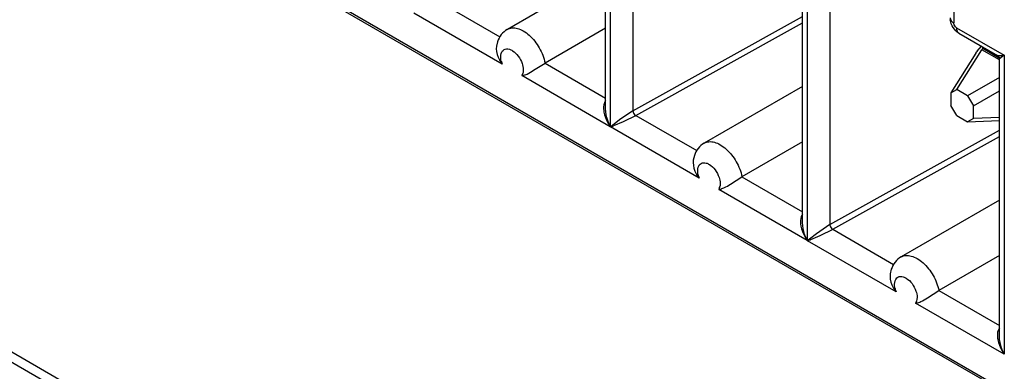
# Model space of a CAD drawing. Header units: inches. Extents: x 0 to 34, y 0 to 22.
# Tile 64 of 124: x 22.704 to 23.069, y 15.852 to 15.983. Entities that reach past the tile are written whole.
import ezdxf

# ---------------------------------------------------------------- set-up
doc = ezdxf.new("R2010")
doc.units = ezdxf.units.IN
doc.header["$LTSCALE"] = 1.87
doc.header["$MEASUREMENT"] = 0
doc.layers.get('0').update_dxf_attribs({"linetype": 'CONTINUOUS'})

msp = doc.modelspace()

# ---------------------------------------------------------------- linework, layer by layer
at = {"color": 7, "linetype": 'CONTINUOUS'}
for p, q in [((22.4005216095, 16.2309220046), (23.4561457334, 15.6214178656)), ((23.4450088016, 15.6284599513), (22.4010519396, 16.2312275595)), ((26.8801558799, 13.4426313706), (22.1496123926, 16.1739878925)), ((26.8857815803, 13.4431884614), (22.1552372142, 16.1745454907)), ((22.9212246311, 15.9498173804), (22.9212246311, 16.0527354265)), ((22.9229544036, 16.0540457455), (22.9229544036, 15.9431470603)), ((22.9231062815, 15.9430594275), (22.9231062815, 16.0539580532)), ((22.9313806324, 16.0476827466), (22.9313806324, 15.9490426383)), ((22.9960313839, 16.011852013), (22.9960313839, 15.9009533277)), ((22.9961832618, 15.900865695), (22.9961832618, 16.0117643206)), ((22.9943016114, 15.9076236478), (22.9943016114, 16.010541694)), ((23.0044576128, 16.0054890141), (23.0044576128, 15.9068489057)), ((22.9212246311, 16.0003037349), (22.8847619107, 15.9792506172)), ((22.859425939, 15.9894715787), (22.8819466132, 15.9764684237)), ((23.0503931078, 15.9889021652), (23.0503931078, 15.9816696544)), ((22.8828755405, 15.9662881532), (22.8500293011, 15.9852531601)), ((22.9313806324, 15.9490426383), (22.9943016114, 15.9840608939)), ((22.9212246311, 15.9797381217), (22.898754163, 15.9667639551)), ((22.9325029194, 15.9472778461), (22.9943016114, 15.9816715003)), ((23.0514370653, 15.979861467), (23.0691083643, 15.9696582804)), ((22.8810935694, 15.9746719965), (22.8806950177, 15.9729878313)), ((23.0523542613, 15.9778340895), (23.0666795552, 15.9695628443)), ((22.8806969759, 15.9729920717), (22.8806303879, 15.9720842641)), ((23.0515244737, 15.9569103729), (23.0607999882, 15.97169906)), ((23.0591487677, 15.9711779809), (23.0607801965, 15.9729690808)), ((23.0610473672, 15.9721411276), (23.0607999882, 15.97169906)), ((23.0673785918, 15.9679006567), (23.0607999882, 15.97169906)), ((23.0611119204, 15.972285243), (23.0610473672, 15.9721411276)), ((23.0612552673, 15.9726953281), (23.0611119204, 15.972285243)), ((23.0611131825, 15.9722863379), (23.0612317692, 15.9722599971)), ((23.0616200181, 15.9724841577), (23.0612317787, 15.9722599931)), ((23.0612317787, 15.9722599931), (23.0673161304, 15.9687469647)), ((22.8819185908, 15.9676697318), (22.8828755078, 15.9662882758)), ((23.0586246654, 15.9704432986), (23.0493491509, 15.9556546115)), ((23.0586246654, 15.9704432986), (23.0589652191, 15.9709387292)), ((23.0691083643, 15.9696583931), (23.0673785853, 15.9683401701)), ((23.0673785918, 15.8654299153), (23.0673785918, 15.9683479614)), ((23.0691083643, 15.9696582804), (23.0691083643, 15.8587595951)), ((22.894527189, 15.9640604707), (22.898754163, 15.9667639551)), ((22.898754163, 15.9667639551), (22.9212246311, 15.9537897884)), ((22.8904348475, 15.9627489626), (22.8901082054, 15.9621120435)), ((22.9229544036, 15.9431470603), (22.8901082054, 15.9621120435)), ((22.8901082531, 15.9621121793), (22.8911713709, 15.9623270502)), ((23.0673785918, 15.9614437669), (23.0555254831, 15.9546002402)), ((22.9943016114, 15.9581100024), (22.9578388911, 15.9370568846)), ((23.0493491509, 15.9556546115), (23.0515244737, 15.9569103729)), ((23.0555254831, 15.9546002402), (23.0515244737, 15.9569103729)), ((23.0577008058, 15.9508324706), (23.0673785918, 15.9564200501)), ((23.0493491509, 15.9556546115), (23.0493491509, 15.9510347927)), ((23.0555254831, 15.9546002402), (23.0577008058, 15.9508324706)), ((22.9212934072, 15.9486060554), (22.921222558, 15.9498216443)), ((23.0515244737, 15.9472670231), (23.0493491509, 15.9510347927)), ((23.0577008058, 15.9462126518), (23.0577008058, 15.9508324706)), ((22.9263858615, 15.9456657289), (22.9237937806, 15.9436405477)), ((22.9313806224, 15.9490416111), (22.9263858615, 15.9456657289)), ((22.932509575, 15.9472740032), (22.9277060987, 15.9449036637)), ((22.9325029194, 15.9472778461), (22.9550235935, 15.9342746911)), ((23.0515244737, 15.9472670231), (23.0555254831, 15.9449568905)), ((23.0577008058, 15.9462126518), (23.0555254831, 15.9449568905)), ((23.0673785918, 15.9465672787), (23.0577008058, 15.9462126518)), ((22.9559525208, 15.9240944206), (22.9231062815, 15.9430594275)), ((22.9277060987, 15.9449036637), (22.9241462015, 15.9434363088)), ((23.0044576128, 15.9068489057), (23.0673785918, 15.9418671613)), ((23.0555254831, 15.9449568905), (23.0673785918, 15.9453912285)), ((23.0055798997, 15.9050841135), (23.0673785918, 15.9394777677)), ((22.9943016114, 15.9375443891), (22.9718311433, 15.9245702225)), ((22.9537739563, 15.9307983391), (22.9537073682, 15.9298905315)), ((22.9541705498, 15.9324782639), (22.953771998, 15.9307940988)), ((22.9549955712, 15.9254759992), (22.9559524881, 15.9240945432)), ((22.9676041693, 15.9218667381), (22.9718311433, 15.9245702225)), ((22.9718311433, 15.9245702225), (22.9943016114, 15.9115960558)), ((22.9635118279, 15.9205552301), (22.9631851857, 15.9199183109)), ((22.9960313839, 15.9009533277), (22.9631851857, 15.9199183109)), ((22.9631852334, 15.9199184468), (22.9642483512, 15.9201333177)), ((23.0673785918, 15.9159162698), (23.0309158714, 15.894863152)), ((22.9943703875, 15.9064123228), (22.9942995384, 15.9076279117)), ((23.0044576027, 15.9068478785), (22.9994628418, 15.9034719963)), ((22.9994628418, 15.9034719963), (22.996870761, 15.9014468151)), ((23.0007830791, 15.9027099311), (22.9972231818, 15.9012425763)), ((23.0055865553, 15.9050802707), (23.0007830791, 15.9027099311)), ((23.0055798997, 15.9050841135), (23.0281005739, 15.8920809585)), ((23.0290295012, 15.881900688), (22.9961832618, 15.900865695)), ((23.0673785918, 15.8953506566), (23.0449081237, 15.8823764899)), ((23.0268509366, 15.8886046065), (23.0267843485, 15.8876967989)), ((23.0272475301, 15.8902845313), (23.0268489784, 15.8886003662)), ((23.0280725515, 15.8832822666), (23.0290294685, 15.8819008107)), ((23.0406811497, 15.8796730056), (23.0449081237, 15.8823764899)), ((23.0449081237, 15.8823764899), (23.0673785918, 15.8694023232)), ((23.0365888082, 15.8783614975), (23.0362621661, 15.8777245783)), ((23.0691083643, 15.8587595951), (23.0362621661, 15.8777245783)), ((23.0362622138, 15.8777247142), (23.0373253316, 15.8779395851)), ((23.0674473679, 15.8642185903), (23.0673765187, 15.8654341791))]:
    msp.add_line(p, q, dxfattribs=at)
msp.add_lwpolyline([(23.0666683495, 15.9695693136), (23.0667504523, 15.9695180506), (23.0669306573, 15.9693740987), (23.0670881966, 15.9691989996), (23.0672167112, 15.9689966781), (23.0673085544, 15.9687787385), (23.0673623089, 15.9685532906), (23.067378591, 15.9683401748)], dxfattribs=at)
for centre, radius, start, end in [((23.0550516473, 15.9834834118), 0.0059558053, 180.0524814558, 187.3231881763), ((22.8849058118, 15.9696865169), 0.0024795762, 144.9659360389, 151.310544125), ((23.0668941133, 15.9650458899), 0.0098789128, 141.6308813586, 143.3798720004), ((23.0625701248, 15.9698548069), 0.0027466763, 119.1607391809, 123.6063846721), ((22.8911191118, 15.9730775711), 0.0106721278, 209.0857752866, 210.445962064), ((22.8906057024, 15.9693720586), 0.0083185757, 193.1429093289, 194.3958469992), ((22.8912520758, 15.9695472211), 0.0089882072, 194.4529722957, 201.2595742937), ((22.8873130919, 15.9638869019), 0.0033226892, 339.972239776, 342.2652394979), ((22.8892555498, 15.9685536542), 0.0065146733, 287.1022495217, 288.617680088), ((22.9302793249, 15.9504338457), 0.0098486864, 188.0901442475, 191.3243460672), ((22.937952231, 15.9531489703), 0.0180268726, 208.1605381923, 213.6988069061), ((22.9394852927, 15.9513309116), 0.018445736, 201.8509569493, 206.338480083), ((22.9095487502, 15.9821161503), 0.0413426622, 289.1430184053, 290.6760906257), ((22.9493070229, 15.9127652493), 0.0400525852, 129.5680067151, 130.855710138), ((22.9579827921, 15.9274927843), 0.0024795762, 144.9659360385, 151.3105441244), ((22.9641960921, 15.9308838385), 0.0106721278, 209.0857752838, 210.4459620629), ((22.9636826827, 15.927178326), 0.0083185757, 193.1429093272, 194.3958470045), ((22.9643290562, 15.9273534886), 0.0089882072, 194.4529722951, 201.2595742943), ((22.9603900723, 15.9216931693), 0.0033226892, 339.9722397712, 342.2652394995), ((22.9623325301, 15.9263599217), 0.0065146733, 287.1022495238, 288.6176800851), ((23.0033563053, 15.9082401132), 0.0098486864, 188.0901442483, 191.3243460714), ((23.0110292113, 15.9109552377), 0.0180268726, 208.1605381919, 213.6988069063), ((23.0125622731, 15.909137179), 0.018445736, 201.8509569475, 206.338480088), ((22.9826257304, 15.939922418), 0.0413426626, 289.1430184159, 290.6760906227), ((23.0223840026, 15.8705715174), 0.0400525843, 129.5680067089, 130.8557101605), ((23.0372730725, 15.888690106), 0.0106721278, 209.0857752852, 210.4459620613), ((23.0310597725, 15.8852990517), 0.0024795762, 144.9659360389, 151.3105441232), ((23.036759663, 15.8849845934), 0.0083185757, 193.1429093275, 194.3958470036), ((23.0374060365, 15.885159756), 0.0089882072, 194.4529722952, 201.2595742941), ((23.0334670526, 15.8794994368), 0.0033226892, 339.9722397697, 342.2652395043), ((23.0354095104, 15.8841661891), 0.0065146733, 287.1022495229, 288.6176800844), ((23.0764332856, 15.8660463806), 0.0098486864, 188.0901442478, 191.3243460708), ((23.0841061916, 15.8687615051), 0.0180268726, 208.160538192, 213.6988069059), ((23.0856392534, 15.8669434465), 0.018445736, 201.8509569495, 206.3384800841)]:
    msp.add_arc(centre, radius, start, end, dxfattribs=at)
for points, knots in [([(23.0490958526, 15.9834779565), (23.049095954, 15.9831329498), (23.0493974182, 15.9823631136), (23.0500267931, 15.9818811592), (23.0503931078, 15.9816696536)], [0, 0, 0, 0, 0.4492289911, 1, 1, 1, 1]), ([(23.0523542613, 15.9778340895), (23.0514902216, 15.9783329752), (23.0500047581, 15.9797905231), (23.0492713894, 15.9817301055), (23.0491444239, 15.982724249)], [0, 0, 0, 0, 0.4988762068, 1, 1, 1, 1]), ([(22.8847561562, 15.9792466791), (22.8838953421, 15.9787474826), (22.8823526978, 15.9774102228), (22.8814093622, 15.9756114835), (22.8810935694, 15.9746719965)], [0, 0, 0, 0, 0.5009932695, 1, 1, 1, 1]), ([(22.8847574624, 15.9792478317), (22.8852822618, 15.9795518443), (22.8865640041, 15.9799261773), (22.8886606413, 15.9796559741), (22.8908387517, 15.9786741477), (22.893803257, 15.9764439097), (22.8968566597, 15.9725093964), (22.8983659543, 15.9687241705), (22.898754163, 15.9667639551)], [0, 0, 0, 0, 0.0870045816, 0.1843654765, 0.2974065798, 0.426125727, 0.713337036, 1, 1, 1, 1]), ([(23.0514370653, 15.979861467), (23.0512889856, 15.9799469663), (23.0507440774, 15.9804081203), (23.0503931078, 15.9811297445), (23.0503931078, 15.9816696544)], [0, 0, 0, 0, 0.2405266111, 1, 1, 1, 1]), ([(23.0514370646, 15.9798614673), (23.0514370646, 15.9794386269), (23.0515396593, 15.978653), (23.0520550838, 15.9780068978), (23.0523537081, 15.9778344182)], [0, 0, 0, 0, 0.5507911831, 1, 1, 1, 1]), ([(22.8828755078, 15.9711099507), (22.8830547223, 15.9713649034), (22.8835307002, 15.971811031), (22.8845104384, 15.9720708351), (22.8855995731, 15.9718967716), (22.8871813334, 15.9711242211), (22.888947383, 15.9693526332), (22.8899166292, 15.9675322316), (22.8902524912, 15.9665346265)], [0, 0, 0, 0, 0.0910882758, 0.1828037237, 0.2861496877, 0.4067277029, 0.6923303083, 1, 1, 1, 1]), ([(22.8825050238, 15.9674805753), (22.882429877, 15.9678024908), (22.8822367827, 15.9689247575), (22.8823379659, 15.9701612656), (22.882730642, 15.9708768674)], [0, 0, 0, 0, 0.2882468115, 1, 1, 1, 1]), ([(23.0691082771, 15.969658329), (23.0686099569, 15.969560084), (23.0678221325, 15.9694401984), (23.0669401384, 15.9694145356), (23.0666676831, 15.9695688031)], [0, 0, 0, 0, 0.6186431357, 1, 1, 1, 1]), ([(22.8902524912, 15.9665346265), (22.8903632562, 15.9662056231), (22.8906886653, 15.9650231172), (22.8907476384, 15.9637177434), (22.8904778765, 15.9628747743)], [0, 0, 0, 0, 0.2817239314, 1, 1, 1, 1]), ([(22.8913353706, 15.9623798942), (22.8915851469, 15.9624639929), (22.892703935, 15.9629161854), (22.8937348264, 15.9635532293), (22.894527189, 15.9640604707)], [0, 0, 0, 0, 0.2188317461, 1, 1, 1, 1]), ([(22.9212234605, 15.9528067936), (22.921028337, 15.9525675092), (22.9203850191, 15.9514142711), (22.9203900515, 15.9500269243), (22.9205286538, 15.9490478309)], [0, 0, 0, 0, 0.2379418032, 1, 1, 1, 1]), ([(22.9313806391, 15.949040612), (22.9313834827, 15.9488755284), (22.9315237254, 15.948178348), (22.9319582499, 15.9475129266), (22.9324247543, 15.9472335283)], [0, 0, 0, 0, 0.2329134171, 1, 1, 1, 1]), ([(22.9578331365, 15.9370529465), (22.9569723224, 15.93655375), (22.9554296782, 15.9352164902), (22.9544863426, 15.9334177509), (22.9541705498, 15.9324782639)], [0, 0, 0, 0, 0.5009932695, 1, 1, 1, 1]), ([(22.9578344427, 15.9370540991), (22.9583592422, 15.9373581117), (22.9596409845, 15.9377324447), (22.9617376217, 15.9374622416), (22.9639157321, 15.9364804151), (22.9668802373, 15.9342501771), (22.9699336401, 15.9303156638), (22.9714429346, 15.9265304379), (22.9718311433, 15.9245702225)], [0, 0, 0, 0, 0.0870045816, 0.1843654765, 0.2974065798, 0.426125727, 0.713337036, 1, 1, 1, 1]), ([(22.9555820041, 15.9252868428), (22.9555068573, 15.9256087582), (22.9553137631, 15.9267310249), (22.9554149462, 15.927967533), (22.9558076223, 15.9286831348)], [0, 0, 0, 0, 0.2882468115, 1, 1, 1, 1]), ([(22.9559524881, 15.9289162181), (22.9561317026, 15.9291711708), (22.9566076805, 15.9296172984), (22.9575874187, 15.9298771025), (22.9586765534, 15.9297030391), (22.9602583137, 15.9289304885), (22.9620243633, 15.9271589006), (22.9629936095, 15.925338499), (22.9633294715, 15.9243408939)], [0, 0, 0, 0, 0.0910882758, 0.1828037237, 0.2861496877, 0.4067277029, 0.6923303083, 1, 1, 1, 1]), ([(22.9633294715, 15.9243408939), (22.9634402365, 15.9240118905), (22.9637656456, 15.9228293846), (22.9638246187, 15.9215240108), (22.9635548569, 15.9206810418)], [0, 0, 0, 0, 0.2817239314, 1, 1, 1, 1]), ([(22.964412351, 15.9201861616), (22.9646621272, 15.9202702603), (22.9657809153, 15.9207224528), (22.9668118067, 15.9213594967), (22.9676041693, 15.9218667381)], [0, 0, 0, 0, 0.2188317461, 1, 1, 1, 1]), ([(22.9943004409, 15.910613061), (22.9941053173, 15.9103737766), (22.9934619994, 15.9092205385), (22.9934670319, 15.9078331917), (22.9936056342, 15.9068540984)], [0, 0, 0, 0, 0.2379418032, 1, 1, 1, 1]), ([(23.0044576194, 15.9068468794), (23.004460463, 15.9066817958), (23.0046007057, 15.9059846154), (23.0050352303, 15.905319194), (23.0055017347, 15.9050397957)], [0, 0, 0, 0, 0.2329134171, 1, 1, 1, 1]), ([(23.0309101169, 15.8948592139), (23.0300493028, 15.8943600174), (23.0285066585, 15.8930227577), (23.0275633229, 15.8912240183), (23.0272475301, 15.8902845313)], [0, 0, 0, 0, 0.5009932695, 1, 1, 1, 1]), ([(23.0309114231, 15.8948603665), (23.0314362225, 15.8951643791), (23.0327179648, 15.8955387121), (23.034814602, 15.895268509), (23.0369927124, 15.8942866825), (23.0399572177, 15.8920564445), (23.0430106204, 15.8881219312), (23.044519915, 15.8843367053), (23.0449081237, 15.8823764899)], [0, 0, 0, 0, 0.0870045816, 0.1843654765, 0.2974065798, 0.426125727, 0.713337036, 1, 1, 1, 1]), ([(23.0290294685, 15.8867224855), (23.0292086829, 15.8869774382), (23.0296846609, 15.8874235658), (23.030664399, 15.88768337), (23.0317535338, 15.8875093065), (23.0333352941, 15.886736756), (23.0351013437, 15.884965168), (23.0360705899, 15.8831447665), (23.0364064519, 15.8821471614)], [0, 0, 0, 0, 0.0910882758, 0.1828037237, 0.2861496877, 0.4067277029, 0.6923303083, 1, 1, 1, 1]), ([(23.0286589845, 15.8830931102), (23.0285838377, 15.8834150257), (23.0283907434, 15.8845372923), (23.0284919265, 15.8857738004), (23.0288846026, 15.8864894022)], [0, 0, 0, 0, 0.2882468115, 1, 1, 1, 1]), ([(23.0364064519, 15.8821471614), (23.0365172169, 15.881818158), (23.036842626, 15.880635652), (23.036901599, 15.8793302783), (23.0366318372, 15.8784873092)], [0, 0, 0, 0, 0.2817239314, 1, 1, 1, 1]), ([(23.0374893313, 15.877992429), (23.0377391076, 15.8780765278), (23.0388578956, 15.8785287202), (23.0398887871, 15.8791657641), (23.0406811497, 15.8796730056)], [0, 0, 0, 0, 0.2188317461, 1, 1, 1, 1]), ([(23.0673774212, 15.8684193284), (23.0671822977, 15.868180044), (23.0665389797, 15.8670268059), (23.0665440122, 15.8656394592), (23.0666826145, 15.8646603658)], [0, 0, 0, 0, 0.2379418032, 1, 1, 1, 1])]:
    msp.add_open_spline(points, degree=3, knots=knots, dxfattribs=at)
for points in [[(22.8806303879, 15.9720842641), (22.8806248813, 15.9706333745), (22.8810875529, 15.9691576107), (22.8817928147, 15.967889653)], [(22.9206223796, 15.94849993), (22.9208911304, 15.9471540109), (22.9214121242, 15.9458516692), (22.9220592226, 15.944641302)], [(22.9223647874, 15.9444655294), (22.9218344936, 15.9457888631), (22.9214483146, 15.9471888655), (22.9212934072, 15.9486060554)], [(22.9537073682, 15.9298905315), (22.9537018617, 15.9284396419), (22.9541645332, 15.9269638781), (22.954869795, 15.9256959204)], [(22.9936993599, 15.9063061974), (22.9939681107, 15.9049602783), (22.9944891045, 15.9036579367), (22.995136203, 15.9024475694)], [(22.9954417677, 15.9022717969), (22.9949114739, 15.9035951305), (22.9945252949, 15.904995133), (22.9943703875, 15.9064123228)], [(23.0267843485, 15.8876967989), (23.026778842, 15.8862459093), (23.0272415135, 15.8847701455), (23.0279467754, 15.8835021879)], [(23.0667763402, 15.8641124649), (23.0670450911, 15.8627665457), (23.0675660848, 15.8614642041), (23.0682131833, 15.8602538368)], [(23.0685187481, 15.8600780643), (23.0679884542, 15.8614013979), (23.0676022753, 15.8628014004), (23.0674473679, 15.8642185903)]]:
    msp.add_open_spline(points, degree=3, dxfattribs=at)

doc.saveas('drawing.dxf')
